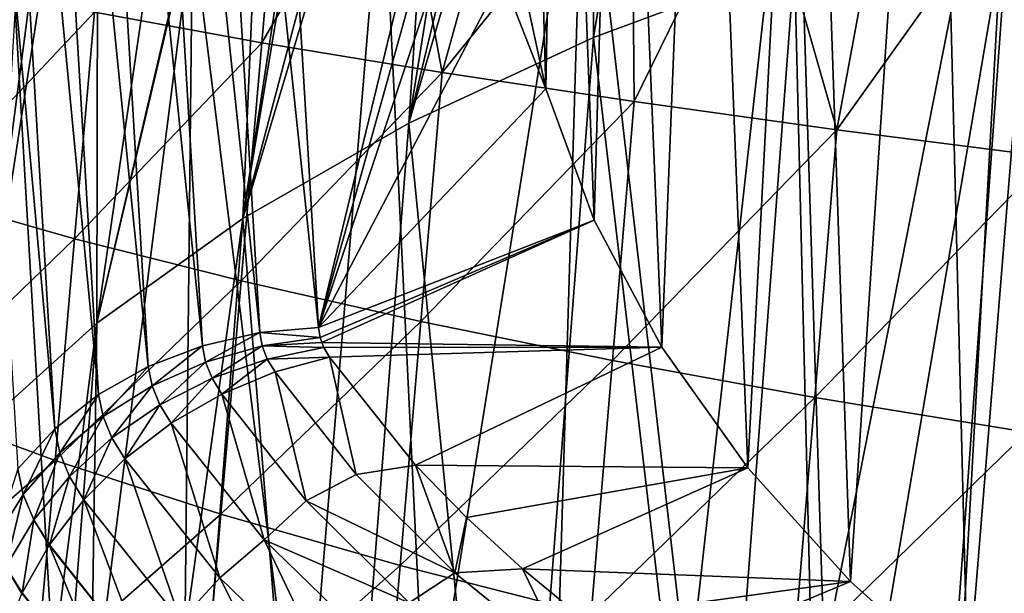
# Model space of a CAD drawing. Header units: metres. Extents: x -109 to 109, y -78 to 121.
# Tile 230 of 256: x -91.42 to -85.98, y 46.82 to 49.99. Entities that reach past the tile are written whole.
import ezdxf

# ---------------------------------------------------------------- set-up
doc = ezdxf.new("R2010")
doc.units = ezdxf.units.M
doc.layers.add('solid_508554_SW0001', color=7, linetype='CONTINUOUS')

msp = doc.modelspace()

# ---------------------------------------------------------------- linework, layer by layer
at = {"layer": 'solid_508554_SW0001'}
for points in [[(-90.093979, 48.263927, -36.241199), (-90.519958, 55.397739, -24.824757), (-90.836945, 55.328979, -24.785057)], [(-89.768295, 48.292057, -36.246613), (-90.519958, 55.397739, -24.824757), (-90.093979, 48.263927, -36.241199)], [(-89.980736, 51.847347, -30.556959), (-90.519958, 55.397739, -24.824757), (-89.768295, 48.292057, -36.246613)], [(-90.410957, 48.191227, -36.207607), (-90.836945, 55.328979, -24.785057), (-91.136658, 55.216454, -24.720093)], [(-90.093979, 48.263927, -36.241199), (-90.836945, 55.328979, -24.785057), (-90.410957, 48.191227, -36.207607)], [(-90.710762, 48.075897, -36.14674), (-91.136658, 55.216454, -24.720093), (-91.411133, 55.063187, -24.631601)], [(-90.410957, 48.191227, -36.207607), (-91.136658, 55.216454, -24.720093), (-90.710762, 48.075897, -36.14674)], [(-90.985382, 47.921021, -36.060219), (-91.411133, 55.063187, -24.631601), (-91.653084, 54.873253, -24.521944)], [(-90.710762, 48.075897, -36.14674), (-91.411133, 55.063187, -24.631601), (-90.985382, 47.921021, -36.060219)], [(-91.227478, 47.730736, -35.950359), (-91.653084, 54.873253, -24.521944), (-91.856094, 54.651703, -24.394032)], [(-90.985382, 47.921021, -36.060219), (-91.653084, 54.873253, -24.521944), (-91.227478, 47.730736, -35.950359)], [(-91.227478, 47.730736, -35.950359), (-91.856094, 54.651703, -24.394032), (-91.43058, 47.510128, -35.820091)], [(-88.633163, 53.836441, -33.275246), (-88.646843, 50.237457, -33.13765), (-88.51178, 49.611702, -34.134735)], [(-88.433403, 53.836441, -34.536522), (-88.633163, 53.836441, -33.275246), (-88.51178, 49.611702, -34.134735)], [(-88.245552, 48.884354, -35.298737), (-88.433403, 53.836441, -34.536522), (-88.51178, 49.611702, -34.134735)], [(-88.245552, 48.884354, -35.298737), (-88.10289, 53.836441, -35.770008), (-88.433403, 53.836441, -34.536522)], [(-88.245552, 48.884354, -35.298737), (-87.870819, 48.183147, -36.420906), (-88.10289, 53.836441, -35.770008)], [(-87.870819, 48.183147, -36.420906), (-87.645256, 53.836441, -36.962189), (-88.10289, 53.836441, -35.770008)], [(-87.870819, 48.183147, -36.420906), (-87.395348, 47.515583, -37.489231), (-87.645256, 53.836441, -36.962189)], [(-87.395348, 47.515583, -37.489231), (-87.065514, 53.836441, -38.099998), (-87.645256, 53.836441, -36.962189)], [(-87.395348, 47.515583, -37.489231), (-86.828445, 46.88818, -38.493282), (-87.065514, 53.836441, -38.099998)], [(-86.828445, 46.88818, -38.493282), (-86.37001, 53.836441, -39.170979), (-87.065514, 53.836441, -38.099998)], [(-86.828445, 46.88818, -38.493282), (-86.180504, 46.306095, -39.424816), (-86.37001, 53.836441, -39.170979)], [(-86.180504, 46.306095, -39.424816), (-85.566368, 53.836441, -40.163395), (-86.37001, 53.836441, -39.170979)], [(-86.180504, 46.306095, -39.424816), (-85.462013, 45.77306, -40.277847), (-85.566368, 53.836441, -40.163395)], [(-87.701828, 53.194801, -13.598259), (-87.13858, 50.307388, -11.032825), (-88.249809, 49.894402, -11.813298)], [(-88.22982, 52.989868, -14.013633), (-87.701828, 53.194801, -13.598259), (-88.249809, 49.894402, -11.813298)], [(-88.22982, 52.989868, -14.013633), (-88.249809, 49.894402, -11.813298), (-89.269287, 49.421761, -12.680086)], [(-88.428818, 52.913334, -14.185828), (-88.22982, 52.989868, -14.013633), (-89.269287, 49.421761, -12.680086)], [(-88.729218, 52.799419, -14.464407), (-88.428818, 52.913334, -14.185828), (-89.269287, 49.421761, -12.680086)], [(-89.053406, 52.680115, -14.793503), (-88.729218, 52.799419, -14.464407), (-89.269287, 49.421761, -12.680086)], [(-89.053406, 52.680115, -14.793503), (-89.269287, 49.421761, -12.680086), (-90.186729, 48.89365, -13.62539)], [(-89.199982, 52.628029, -14.953275), (-89.053406, 52.680115, -14.793503), (-90.186729, 48.89365, -13.62539)], [(-89.586121, 52.499111, -15.412488), (-89.199982, 52.628029, -14.953275), (-90.186729, 48.89365, -13.62539)], [(-89.640167, 52.482307, -15.48173), (-89.586121, 52.499111, -15.412488), (-90.186729, 48.89365, -13.62539)], [(-90.036453, 52.372581, -16.033951), (-89.640167, 52.482307, -15.48173), (-90.186729, 48.89365, -13.62539)], [(-90.036453, 52.372581, -16.033951), (-90.186729, 48.89365, -13.62539), (-90.994255, 48.315601, -14.639475)], [(-90.046791, 52.37011, -16.049528), (-90.036453, 52.372581, -16.033951), (-90.994255, 48.315601, -14.639475)], [(-90.413445, 52.301075, -16.650377), (-90.046791, 52.37011, -16.049528), (-90.994255, 48.315601, -14.639475)], [(-90.986244, 52.219349, -17.771818), (-90.413445, 52.301075, -16.650377), (-90.994255, 48.315601, -14.639475)], [(-90.986244, 52.219349, -17.771818), (-90.994255, 48.315601, -14.639475), (-91.684372, 47.693367, -15.712318)], [(-91.09211, 52.202156, -18.005522), (-90.986244, 52.219349, -17.771818), (-91.684372, 47.693367, -15.712318)], [(-91.476044, 52.132004, -18.949583), (-91.09211, 52.202156, -18.005522), (-91.684372, 47.693367, -15.712318)], [(-88.992386, 51.500866, -31.111446), (-89.980736, 51.847347, -30.556959), (-89.768295, 48.292057, -36.246613)], [(-87.133476, 51.588188, -7.350307), (-86.973923, 46.480019, -3.833551), (-85.915535, 51.848625, -6.810069)], [(-85.915535, 51.848625, -6.810069), (-86.973923, 46.480019, -3.833551), (-86.20417, 46.649143, -3.511805)], [(-85.915535, 51.848625, -6.810069), (-86.20417, 46.649143, -3.511805), (-85.417572, 46.797852, -3.22174)], [(-88.302177, 51.276932, -7.967332), (-87.725601, 46.290867, -4.186282), (-87.133476, 51.588188, -7.350307)], [(-87.133476, 51.588188, -7.350307), (-87.725601, 46.290867, -4.186282), (-86.973923, 46.480019, -3.833551)], [(-88.963745, 51.17952, -31.625706), (-88.992386, 51.500866, -31.111446), (-89.768295, 48.292057, -36.246613)], [(-89.415031, 50.916996, -8.657045), (-89.169434, 45.854153, -4.981637), (-88.302177, 51.276932, -7.967332)], [(-88.302177, 51.276932, -7.967332), (-89.169434, 45.854153, -4.981637), (-88.457977, 46.082085, -4.569266)], [(-88.302177, 51.276932, -7.967332), (-88.457977, 46.082085, -4.569266), (-87.725601, 46.290867, -4.186282)], [(-89.968391, 51.196743, -44.639687), (-90.082794, 49.866219, -44.556515), (-91.007996, 50.03442, -43.598831)], [(-89.968391, 51.196743, -44.639687), (-89.351013, 51.130962, -45.202221), (-90.082794, 49.866219, -44.556515)], [(-88.963745, 51.17952, -31.625706), (-89.768295, 48.292057, -36.246613), (-88.914253, 50.860516, -32.136215)], [(-89.351013, 51.130962, -45.202221), (-89.086075, 49.70121, -45.440113), (-90.082794, 49.866219, -44.556515)], [(-89.351013, 51.130962, -45.202221), (-88.706978, 51.064365, -45.734879), (-89.086075, 49.70121, -45.440113)], [(-88.706978, 51.064365, -45.734879), (-88.037689, 50.997089, -46.236664), (-89.086075, 49.70121, -45.440113)], [(-88.037689, 50.997089, -46.236664), (-88.023994, 49.540318, -46.245014), (-89.086075, 49.70121, -45.440113)], [(-88.037689, 50.997089, -46.236664), (-87.345078, 50.929325, -46.706219), (-88.023994, 49.540318, -46.245014)], [(-90.465416, 50.510525, -9.415347), (-89.857849, 45.607727, -5.422201), (-89.415031, 50.916996, -8.657045)], [(-89.415031, 50.916996, -8.657045), (-89.857849, 45.607727, -5.422201), (-89.169434, 45.854153, -4.981637)], [(-87.345078, 50.929325, -46.706219), (-86.90313, 49.384449, -46.967049), (-88.023994, 49.540318, -46.245014)], [(-87.345078, 50.929325, -46.706219), (-86.631287, 50.861282, -47.142147), (-86.90313, 49.384449, -46.967049)], [(-88.914253, 50.860516, -32.136215), (-89.768295, 48.292057, -36.246613), (-88.753586, 50.230278, -33.144806)], [(-86.631287, 50.861282, -47.142147), (-85.898399, 50.793156, -47.543228), (-86.90313, 49.384449, -46.967049)], [(-85.898399, 50.793156, -47.543228), (-85.730057, 49.234516, -47.602036), (-86.90313, 49.384449, -46.967049)], [(-87.13858, 50.307388, -11.032825), (-85.946907, 50.657093, -10.345682), (-86.995239, 44.50156, -6.955971)], [(-85.946907, 50.657093, -10.345682), (-86.379456, 44.685219, -6.620938), (-86.995239, 44.50156, -6.955971)], [(-85.946907, 50.657093, -10.345682), (-85.746208, 44.851719, -6.31232), (-86.379456, 44.685219, -6.620938)], [(-91.446701, 50.05965, -10.238137), (-91.157219, 45.062305, -6.382686), (-90.465416, 50.510525, -9.415347)], [(-90.465416, 50.510525, -9.415347), (-91.157219, 45.062305, -6.382686), (-90.521103, 45.343533, -5.889657)], [(-90.465416, 50.510525, -9.415347), (-90.521103, 45.343533, -5.889657), (-89.857849, 45.607727, -5.422201)], [(-88.249809, 49.894402, -11.813298), (-87.13858, 50.307388, -11.032825), (-87.591141, 44.301502, -7.316039)], [(-87.13858, 50.307388, -11.032825), (-86.995239, 44.50156, -6.955971), (-87.591141, 44.301502, -7.316039)], [(-88.646843, 50.237457, -33.13765), (-88.753586, 50.230278, -33.144806), (-88.51178, 49.611702, -34.134735)], [(-91.85688, 50.204826, -42.573101), (-91.007996, 50.03442, -43.598831), (-91.961357, 49.022724, -42.415352)], [(-88.753586, 50.230278, -33.144806), (-89.768295, 48.292057, -36.246613), (-88.51178, 49.611702, -34.134735)], [(-91.007996, 50.03442, -43.598831), (-91.11721, 48.782536, -43.433922), (-91.961357, 49.022724, -42.415352)], [(-91.446701, 50.05965, -10.238137), (-91.764786, 44.764572, -6.900361), (-91.157219, 45.062305, -6.382686)], [(-91.007996, 50.03442, -43.598831), (-90.082794, 49.866219, -44.556515), (-91.11721, 48.782536, -43.433922)], [(-90.082794, 49.866219, -44.556515), (-90.196106, 48.549404, -44.385067), (-91.11721, 48.782536, -43.433922)], [(-90.082794, 49.866219, -44.556515), (-89.086075, 49.70121, -45.440113), (-90.196106, 48.549404, -44.385067)], [(-89.269287, 49.421761, -12.680086), (-88.249809, 49.894402, -11.813298), (-88.715012, 43.85537, -8.105646)], [(-88.249809, 49.894402, -11.813298), (-87.591141, 44.301502, -7.316039), (-88.715012, 43.85537, -8.105646)], [(-89.086075, 49.70121, -45.440113), (-89.202812, 48.324738, -45.262775), (-90.196106, 48.549404, -44.385067)], [(-89.086075, 49.70121, -45.440113), (-88.023994, 49.540318, -46.245014), (-89.202812, 48.324738, -45.262775)], [(-88.245552, 48.884354, -35.298737), (-88.51178, 49.611702, -34.134735), (-89.768295, 48.292057, -36.246613)], [(-88.023994, 49.540318, -46.245014), (-88.143509, 48.109768, -46.062473), (-89.202812, 48.324738, -45.262775)], [(-88.023994, 49.540318, -46.245014), (-86.90313, 49.384449, -46.967049), (-88.143509, 48.109768, -46.062473)], [(-90.186729, 48.89365, -13.62539), (-89.269287, 49.421761, -12.680086), (-89.740669, 43.351074, -8.982243)], [(-89.269287, 49.421761, -12.680086), (-88.715012, 43.85537, -8.105646), (-89.740669, 43.351074, -8.982243)], [(-86.90313, 49.384449, -46.967049), (-87.024765, 47.905689, -46.779999), (-88.143509, 48.109768, -46.062473)], [(-86.90313, 49.384449, -46.967049), (-85.730057, 49.234516, -47.602036), (-87.024765, 47.905689, -46.779999)], [(-85.730057, 49.234516, -47.602036), (-85.853157, 47.713688, -47.411175), (-87.024765, 47.905689, -46.779999)], [(-91.961357, 49.022724, -42.415352), (-91.11721, 48.782536, -43.433922), (-92.064774, 47.865841, -42.18206)], [(-90.186729, 48.89365, -13.62539), (-90.661316, 42.791794, -9.940293), (-91.080376, 42.492809, -10.447691)], [(-90.994255, 48.315601, -14.639475), (-90.186729, 48.89365, -13.62539), (-91.080376, 42.492809, -10.447691)], [(-90.186729, 48.89365, -13.62539), (-89.740669, 43.351074, -8.982243), (-90.661316, 42.791794, -9.940293)], [(-88.245552, 48.884354, -35.298737), (-89.768295, 48.292057, -36.246613), (-89.759331, 48.236095, -36.336166)], [(-88.245552, 48.884354, -35.298737), (-89.759331, 48.236095, -36.336166), (-89.75061, 48.208218, -36.380783)], [(-88.245552, 48.884354, -35.298737), (-89.75061, 48.208218, -36.380783), (-87.870819, 48.183147, -36.420906)], [(-91.11721, 48.782536, -43.433922), (-91.225243, 47.556908, -43.188972), (-92.064774, 47.865841, -42.18206)], [(-91.11721, 48.782536, -43.433922), (-90.196106, 48.549404, -44.385067), (-91.225243, 47.556908, -43.188972)], [(-90.196106, 48.549404, -44.385067), (-90.308121, 47.259556, -44.129356), (-91.225243, 47.556908, -43.188972)], [(-90.196106, 48.549404, -44.385067), (-89.202812, 48.324738, -45.262775), (-90.308121, 47.259556, -44.129356)], [(-90.994255, 48.315601, -14.639475), (-91.470482, 42.181824, -10.972468), (-91.83007, 41.859962, -11.512724)], [(-91.684372, 47.693367, -15.712318), (-90.994255, 48.315601, -14.639475), (-91.83007, 41.859962, -11.512724)], [(-90.994255, 48.315601, -14.639475), (-91.080376, 42.492809, -10.447691), (-91.470482, 42.181824, -10.972468)], [(-89.202812, 48.324738, -45.262775), (-89.318176, 46.975605, -44.997269), (-90.308121, 47.259556, -44.129356)], [(-89.759331, 48.236095, -36.336166), (-89.768295, 48.292057, -36.246613), (-90.093979, 48.263927, -36.241199)], [(-89.202812, 48.324738, -45.262775), (-88.143509, 48.109768, -46.062473), (-89.318176, 46.975605, -44.997269)], [(-90.393013, 48.100346, -36.355106), (-90.093979, 48.263927, -36.241199), (-90.410957, 48.191227, -36.207607)], [(-90.393013, 48.100346, -36.355106), (-90.080414, 48.19001, -36.360016), (-90.093979, 48.263927, -36.241199)], [(-90.080414, 48.19001, -36.360016), (-89.759331, 48.236095, -36.336166), (-90.093979, 48.263927, -36.241199)], [(-89.75061, 48.208218, -36.380783), (-89.759331, 48.236095, -36.336166), (-90.080414, 48.19001, -36.360016)], [(-90.688858, 47.969421, -36.321671), (-90.410957, 48.191227, -36.207607), (-90.710762, 48.075897, -36.14674)], [(-90.688858, 47.969421, -36.321671), (-90.393013, 48.100346, -36.355106), (-90.410957, 48.191227, -36.207607)], [(-90.357353, 48.010834, -36.500057), (-90.080414, 48.19001, -36.360016), (-90.393013, 48.100346, -36.355106)], [(-90.357353, 48.010834, -36.500057), (-90.052368, 48.117226, -36.476925), (-90.080414, 48.19001, -36.360016)], [(-89.73912, 48.180714, -36.424797), (-89.75061, 48.208218, -36.380783), (-90.080414, 48.19001, -36.360016)], [(-90.052368, 48.117226, -36.476925), (-89.73912, 48.180714, -36.424797), (-90.080414, 48.19001, -36.360016)], [(-90.052368, 48.117226, -36.476925), (-89.708145, 48.127174, -36.510479), (-89.73912, 48.180714, -36.424797)], [(-87.870819, 48.183147, -36.420906), (-89.75061, 48.208218, -36.380783), (-89.73912, 48.180714, -36.424797)], [(-87.870819, 48.183147, -36.420906), (-89.73912, 48.180714, -36.424797), (-89.708145, 48.127174, -36.510479)], [(-87.870819, 48.183147, -36.420906), (-89.708145, 48.127174, -36.510479), (-89.232628, 47.531464, -37.463818)], [(-87.870819, 48.183147, -36.420906), (-89.232628, 47.531464, -37.463818), (-87.395348, 47.515583, -37.489231)], [(-90.357353, 48.010834, -36.500057), (-90.303955, 47.924126, -36.640522), (-90.052368, 48.117226, -36.476925)], [(-90.052368, 48.117226, -36.476925), (-90.303955, 47.924126, -36.640522), (-90.008766, 48.047054, -36.590046)], [(-90.052368, 48.117226, -36.476925), (-90.008766, 48.047054, -36.590046), (-89.708145, 48.127174, -36.510479)], [(-89.708145, 48.127174, -36.510479), (-90.008766, 48.047054, -36.590046), (-89.56028, 47.479504, -37.498318)], [(-89.232628, 47.531464, -37.463818), (-89.708145, 48.127174, -36.510479), (-89.56028, 47.479504, -37.498318)], [(-90.960121, 47.80069, -36.260593), (-90.710762, 48.075897, -36.14674), (-90.985382, 47.921021, -36.060219)], [(-90.960121, 47.80069, -36.260593), (-90.688858, 47.969421, -36.321671), (-90.710762, 48.075897, -36.14674)], [(-90.646133, 47.864433, -36.493427), (-90.393013, 48.100346, -36.355106), (-90.688858, 47.969421, -36.321671)], [(-90.646133, 47.864433, -36.493427), (-90.357353, 48.010834, -36.500057), (-90.393013, 48.100346, -36.355106)], [(-88.143509, 48.109768, -46.062473), (-88.261581, 46.7066, -45.788174), (-89.318176, 46.975605, -44.997269)], [(-88.143509, 48.109768, -46.062473), (-87.024765, 47.905689, -46.779999), (-88.261581, 46.7066, -45.788174)], [(-90.646133, 47.864433, -36.493427), (-90.583527, 47.762081, -36.659821), (-90.357353, 48.010834, -36.500057)], [(-90.357353, 48.010834, -36.500057), (-90.583527, 47.762081, -36.659821), (-90.303955, 47.924126, -36.640522)], [(-90.008766, 48.047054, -36.590046), (-90.303955, 47.924126, -36.640522), (-89.836586, 47.333828, -37.585194)], [(-89.56028, 47.479504, -37.498318), (-90.008766, 48.047054, -36.590046), (-89.836586, 47.333828, -37.585194)], [(-90.911133, 47.681862, -36.457207), (-90.688858, 47.969421, -36.321671), (-90.960121, 47.80069, -36.260593)], [(-90.911133, 47.681862, -36.457207), (-90.646133, 47.864433, -36.493427), (-90.688858, 47.969421, -36.321671)], [(-91.199623, 47.598614, -36.173489), (-90.985382, 47.921021, -36.060219), (-91.227478, 47.730736, -35.950359)], [(-91.199623, 47.598614, -36.173489), (-90.960121, 47.80069, -36.260593), (-90.985382, 47.921021, -36.060219)], [(-90.303955, 47.924126, -36.640522), (-90.583527, 47.762081, -36.659821), (-90.069084, 47.118053, -37.690479)], [(-89.836586, 47.333828, -37.585194), (-90.303955, 47.924126, -36.640522), (-90.069084, 47.118053, -37.690479)], [(-87.024765, 47.905689, -46.779999), (-87.144913, 46.454018, -46.497944), (-88.261581, 46.7066, -45.788174)], [(-87.024765, 47.905689, -46.779999), (-85.853157, 47.713688, -47.411175), (-87.144913, 46.454018, -46.497944)], [(-92.064774, 47.865841, -42.18206), (-91.225243, 47.556908, -43.188972), (-92.166679, 46.738682, -41.877754)], [(-90.911133, 47.681862, -36.457207), (-90.840172, 47.56517, -36.647442), (-90.646133, 47.864433, -36.493427)], [(-90.646133, 47.864433, -36.493427), (-90.840172, 47.56517, -36.647442), (-90.583527, 47.762081, -36.659821)], [(-91.145409, 47.467903, -36.392345), (-90.960121, 47.80069, -36.260593), (-91.199623, 47.598614, -36.173489)], [(-91.145409, 47.467903, -36.392345), (-90.911133, 47.681862, -36.457207), (-90.960121, 47.80069, -36.260593)], [(-90.315132, 46.907871, -37.699341), (-90.583527, 47.762081, -36.659821), (-90.840172, 47.56517, -36.647442)], [(-90.315132, 46.907871, -37.699341), (-90.069084, 47.118053, -37.690479), (-90.583527, 47.762081, -36.659821)], [(-91.401039, 47.368542, -36.06266), (-91.227478, 47.730736, -35.950359), (-91.43058, 47.510128, -35.820091)], [(-91.401039, 47.368542, -36.06266), (-91.199623, 47.598614, -36.173489), (-91.227478, 47.730736, -35.950359)], [(-91.145409, 47.467903, -36.392345), (-91.067154, 47.338547, -36.603706), (-90.911133, 47.681862, -36.457207)], [(-90.911133, 47.681862, -36.457207), (-91.067154, 47.338547, -36.603706), (-90.840172, 47.56517, -36.647442)], [(-85.853157, 47.713688, -47.411175), (-85.974731, 46.219334, -47.122437), (-87.144913, 46.454018, -46.497944)], [(-91.342812, 47.228165, -36.300545), (-91.199623, 47.598614, -36.173489), (-91.401039, 47.368542, -36.06266)], [(-91.342812, 47.228165, -36.300545), (-91.145409, 47.467903, -36.392345), (-91.199623, 47.598614, -36.173489)], [(-91.225243, 47.556908, -43.188972), (-91.33168, 46.362347, -42.868595), (-92.166679, 46.738682, -41.877754)], [(-91.225243, 47.556908, -43.188972), (-90.308121, 47.259556, -44.129356), (-91.33168, 46.362347, -42.868595)], [(-90.840172, 47.56517, -36.647442), (-91.067154, 47.338547, -36.603706), (-90.532745, 46.66951, -37.674393)], [(-90.315132, 46.907871, -37.699341), (-90.840172, 47.56517, -36.647442), (-90.532745, 46.66951, -37.674393)], [(-89.232628, 47.531464, -37.463818), (-89.56028, 47.479504, -37.498318), (-89.015579, 46.935814, -38.368401)], [(-88.951469, 47.24136, -37.928078), (-89.232628, 47.531464, -37.463818), (-89.015579, 46.935814, -38.368401)], [(-87.395348, 47.515583, -37.489231), (-89.232628, 47.531464, -37.463818), (-88.951469, 47.24136, -37.928078)], [(-87.395348, 47.515583, -37.489231), (-88.951469, 47.24136, -37.928078), (-88.642441, 46.957939, -38.381645)], [(-87.395348, 47.515583, -37.489231), (-88.642441, 46.957939, -38.381645), (-86.828445, 46.88818, -38.493282)], [(-91.559036, 47.116558, -35.931038), (-91.401039, 47.368542, -36.06266), (-91.43058, 47.510128, -35.820091)], [(-91.342812, 47.228165, -36.300545), (-91.256744, 47.090862, -36.530685), (-91.145409, 47.467903, -36.392345)], [(-91.145409, 47.467903, -36.392345), (-91.256744, 47.090862, -36.530685), (-91.067154, 47.338547, -36.603706)], [(-89.015579, 46.935814, -38.368401), (-89.56028, 47.479504, -37.498318), (-89.836586, 47.333828, -37.585194)], [(-91.498177, 46.968937, -36.184212), (-91.401039, 47.368542, -36.06266), (-91.559036, 47.116558, -35.931038)], [(-91.498177, 46.968937, -36.184212), (-91.342812, 47.228165, -36.300545), (-91.401039, 47.368542, -36.06266)], [(-91.067154, 47.338547, -36.603706), (-91.256744, 47.090862, -36.530685), (-90.716225, 46.409214, -37.616287)], [(-90.532745, 46.66951, -37.674393), (-91.067154, 47.338547, -36.603706), (-90.716225, 46.409214, -37.616287)], [(-89.267815, 46.768936, -38.489208), (-89.836586, 47.333828, -37.585194), (-90.069084, 47.118053, -37.690479)], [(-89.015579, 46.935814, -38.368401), (-89.836586, 47.333828, -37.585194), (-89.267815, 46.768936, -38.489208)], [(-90.308121, 47.259556, -44.129356), (-90.41848, 46.001785, -43.794022), (-91.33168, 46.362347, -42.868595)], [(-90.308121, 47.259556, -44.129356), (-89.318176, 46.975605, -44.997269), (-90.41848, 46.001785, -43.794022)], [(-91.498177, 46.968937, -36.184212), (-91.407555, 46.824238, -36.429104), (-91.342812, 47.228165, -36.300545)], [(-91.342812, 47.228165, -36.300545), (-91.407555, 46.824238, -36.429104), (-91.258537, 47.08815, -36.529762)], [(-91.342812, 47.228165, -36.300545), (-91.258537, 47.08815, -36.529762), (-91.256744, 47.090862, -36.530685)], [(-88.642441, 46.957939, -38.381645), (-88.951469, 47.24136, -37.928078), (-89.015579, 46.935814, -38.368401)], [(-91.258537, 47.08815, -36.529762), (-91.407555, 46.824238, -36.429104), (-90.860764, 46.133808, -37.526546)], [(-91.256744, 47.090862, -36.530685), (-91.258537, 47.08815, -36.529762), (-90.716225, 46.409214, -37.616287)], [(-90.716225, 46.409214, -37.616287), (-91.258537, 47.08815, -36.529762), (-90.860764, 46.133808, -37.526546)], [(-89.670067, 46.281467, -38.701794), (-90.069084, 47.118053, -37.690479), (-90.315132, 46.907871, -37.699341)], [(-89.267815, 46.768936, -38.489208), (-90.069084, 47.118053, -37.690479), (-89.43692, 46.504181, -38.672886)], [(-89.670067, 46.281467, -38.701794), (-89.43692, 46.504181, -38.672886), (-90.069084, 47.118053, -37.690479)], [(-89.318176, 46.975605, -44.997269), (-89.431847, 45.659203, -44.648182), (-90.41848, 46.001785, -43.794022)], [(-89.318176, 46.975605, -44.997269), (-88.261581, 46.7066, -45.788174), (-89.431847, 45.659203, -44.648182)], [(-91.498177, 46.968937, -36.184212), (-91.514122, 46.547379, -36.302048), (-91.409302, 46.820538, -36.427547)], [(-91.498177, 46.968937, -36.184212), (-91.409302, 46.820538, -36.427547), (-91.407555, 46.824238, -36.429104)], [(-88.380005, 46.420391, -39.193249), (-89.015579, 46.935814, -38.368401), (-89.267815, 46.768936, -38.489208)], [(-88.642441, 46.957939, -38.381645), (-89.015579, 46.935814, -38.368401), (-88.380005, 46.420391, -39.193249)], [(-88.307266, 46.682861, -38.821865), (-88.642441, 46.957939, -38.381645), (-88.380005, 46.420391, -39.193249)], [(-86.828445, 46.88818, -38.493282), (-88.642441, 46.957939, -38.381645), (-88.307266, 46.682861, -38.821865)], [(-90.315132, 46.907871, -37.699341), (-90.532745, 46.66951, -37.674393), (-89.876274, 46.032028, -38.694572)], [(-89.670067, 46.281467, -38.701794), (-90.315132, 46.907871, -37.699341), (-89.876274, 46.032028, -38.694572)], [(-86.828445, 46.88818, -38.493282), (-88.307266, 46.682861, -38.821865), (-87.947853, 46.417587, -39.246391)], [(-86.828445, 46.88818, -38.493282), (-87.947853, 46.417587, -39.246391), (-86.180504, 46.306095, -39.424816)], [(-91.407555, 46.824238, -36.429104), (-91.409302, 46.820538, -36.427547), (-90.860764, 46.133808, -37.526546)]]:
    msp.add_3dface(points, dxfattribs=at)

doc.saveas('drawing.dxf')
